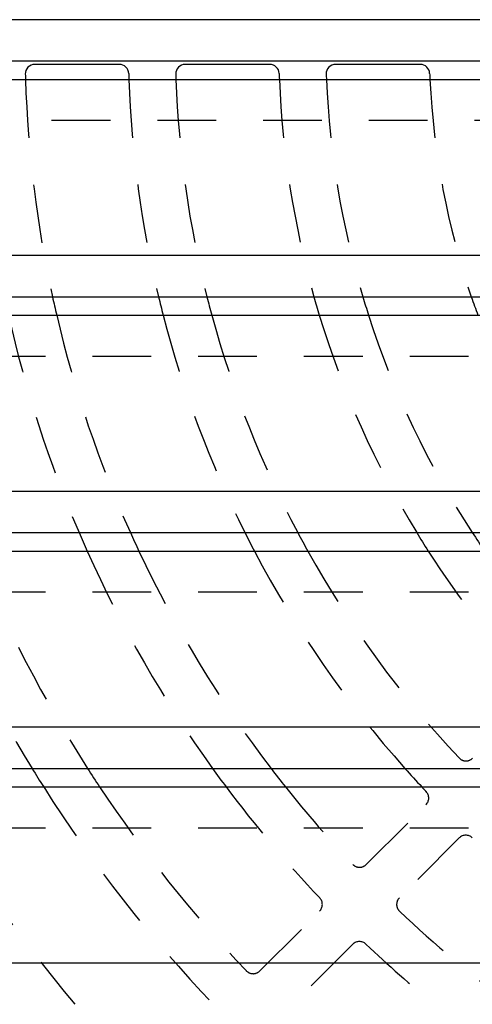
# Model space of a CAD drawing. Extents: x 3.7 to 27.5, y 0.6 to 16.6.
# Tile 3 of 26: x 5.5 to 6.5, y 4.1 to 6.2. Entities that reach past the tile are written whole.
import ezdxf

# ---------------------------------------------------------------- set-up
doc = ezdxf.new("R2010")
doc.units = 0
doc.linetypes.add('HIDDEN', pattern=[0.1875, 0.125, -0.0625])
doc.layers.add('ACSRY', color=30, linetype='CONTINUOUS')

msp = doc.modelspace()

# ---------------------------------------------------------------- linework, layer by layer
at = {"layer": 'ACSRY', "color": 30, "linetype": 'CONTINUOUS'}
for p, q in [((11.5746, 6.1658), (4.6371, 6.1658)), ((4.6371, 6.0781), (8.0749, 6.0781)), ((5.7569, 6.0706), (5.5768, 6.0706)), ((6.0771, 6.0706), (5.897, 6.0706)), ((6.3973, 6.0706), (6.2172, 6.0706)), ((4.6371, 6.0388), (8.0749, 6.0388)), ((11.5746, 5.6638), (4.6371, 5.6638)), ((4.6371, 5.5761), (8.0749, 5.5761)), ((4.6371, 5.5368), (8.0749, 5.5368)), ((11.5746, 5.1618), (4.6371, 5.1618)), ((4.6371, 5.0741), (8.0749, 5.0741)), ((4.6371, 5.0348), (8.0749, 5.0348)), ((11.5746, 4.6598), (4.6371, 4.6598)), ((4.6371, 4.5721), (8.0749, 4.5721)), ((4.6371, 4.5328), (8.0749, 4.5328)), ((11.5746, 4.1578), (4.6371, 4.1578))]:
    msp.add_line(p, q, dxfattribs=at)
at = {"layer": 'ACSRY', "color": 30, "linetype": 'HIDDEN'}
for p, q in [((7.9879, 5.9511), (4.6371, 5.9511)), ((8.0749, 5.4491), (4.6371, 5.4491)), ((8.0749, 4.9471), (4.6371, 4.9471)), ((6.2822, 4.3676), (6.4096, 4.495)), ((8.0749, 4.4451), (4.6371, 4.4451)), ((6.4803, 4.4243), (6.3529, 4.2969)), ((6.0559, 4.1413), (6.1832, 4.2686)), ((6.2539, 4.1979), (6.1266, 4.0706))]:
    msp.add_line(p, q, dxfattribs=at)
at = {"layer": 'ACSRY', "color": 30, "linetype": 'CONTINUOUS'}
for centre, radius, start, end in [((5.5768, 6.0506), 0.02, 90, 181.5855), ((5.7569, 6.0506), 0.02, 1.7069, 90), ((5.897, 6.0506), 0.02, 90, 181.8151), ((6.0771, 6.0506), 0.02, 1.9761, 90), ((6.2172, 6.0506), 0.02, 90, 182.1225), ((6.3973, 6.0506), 0.02, 2.3461, 90), ((8.1059, 6.1206), 2.55, 181.5855, 181.8372), ((8.1059, 6.1206), 2.33, 181.7069, 182.0107), ((8.1059, 6.1206), 2.23, 181.8151, 182.1009), ((8.1059, 6.1206), 2.01, 181.9761, 182.331), ((8.1059, 6.1206), 1.91, 182.1225, 182.4531), ((8.1059, 6.1206), 1.69, 182.3461, 182.7726), ((8.1059, 6.1206), 2.55, 192.3279, 193.2336), ((8.1059, 6.1206), 2.33, 193.513, 194.5093), ((8.1059, 6.1206), 2.23, 194.1313, 195.1752), ((8.1059, 6.1206), 2.01, 195.7159, 196.8833), ((8.1059, 6.1206), 1.91, 196.5617, 197.796), ((8.1059, 6.1206), 1.69, 198.7933, 200.2071), ((8.1059, 6.1206), 2.65, 203.2587, 204.1871), ((8.1059, 6.1206), 2.55, 204.228, 205.2003), ((8.1059, 6.1206), 2.33, 206.687, 207.7741), ((8.1059, 6.1206), 2.23, 207.9861, 209.1359), ((8.1059, 6.1206), 2.01, 211.3737, 212.6955), ((8.1059, 6.1206), 1.91, 213.2214, 214.6426), ((8.1059, 6.1206), 2.97, 211.4236, 212.3165), ((8.1059, 6.1206), 2.87, 212.6514, 213.5884), ((8.1059, 6.1206), 2.65, 215.7548, 216.8091), ((8.1059, 6.1206), 2.55, 217.3896, 218.5097), ((8.1059, 6.1206), 2.33, 221.6492, 222.9561)]:
    msp.add_arc(centre, radius, start, end, dxfattribs=at)
at = {"layer": 'ACSRY', "color": 30, "linetype": 'HIDDEN'}
for centre, radius, start, end in [((8.1059, 6.1206), 2.55, 181.8372, 192.3279), ((8.1059, 6.1206), 2.33, 182.0107, 193.513), ((8.1059, 6.1206), 2.23, 182.1009, 194.1313), ((8.1059, 6.1206), 2.01, 182.331, 195.7159), ((8.1059, 6.1206), 1.91, 182.4531, 196.5617), ((8.1059, 6.1206), 1.69, 182.7726, 198.7933), ((8.1059, 6.1206), 2.65, 192.7257, 203.2587), ((8.1059, 6.1206), 2.55, 193.2336, 204.228), ((8.1059, 6.1206), 2.33, 194.5093, 206.687), ((8.1059, 6.1206), 2.23, 195.1752, 207.9861), ((8.1059, 6.1206), 2.01, 196.8833, 211.3737), ((8.1059, 6.1206), 1.91, 197.796, 213.2214), ((8.1059, 6.1206), 2.97, 201.4428, 211.4236), ((8.1059, 6.1206), 2.87, 202.2291, 212.6514), ((8.1059, 6.1206), 2.65, 204.1871, 215.7548), ((8.1059, 6.1206), 2.55, 205.2003, 217.3896), ((8.1059, 6.1206), 2.33, 207.7741, 221.6492), ((8.1059, 6.1206), 2.23, 209.1359, 223.1849), ((8.1059, 6.1206), 2.01, 212.6955, 223.0239), ((6.4945, 4.6082), 0.02, 223.1849, 315), ((8.1059, 6.1206), 3.19, 209.8498, 219.9988), ((8.1059, 6.1206), 2.97, 212.3165, 223.6585), ((8.1059, 6.1206), 2.87, 213.5884, 223.5926), ((8.1059, 6.1206), 2.65, 216.8091, 223.4977), ((8.1059, 6.1206), 2.55, 218.5097, 223.4145), ((8.1059, 6.1206), 2.33, 222.9561, 223.2931), ((6.3954, 4.5091), 0.02, 315, 43.2931), ((6.4944, 4.4101), 0.02, 46.7069, 135), ((6.2681, 4.3818), 0.02, 223.4145, 315), ((6.169, 4.2827), 0.02, 315, 43.4977), ((6.3671, 4.2828), 0.02, 135, 226.5855), ((8.1059, 6.1206), 2.55, 226.5855, 233.5229), ((6.268, 4.1838), 0.02, 46.5023, 135), ((8.1059, 6.1206), 2.65, 226.5023, 230.692), ((6.0417, 4.1554), 0.02, 223.5926, 315)]:
    msp.add_arc(centre, radius, start, end, dxfattribs=at)

doc.saveas('drawing.dxf')
